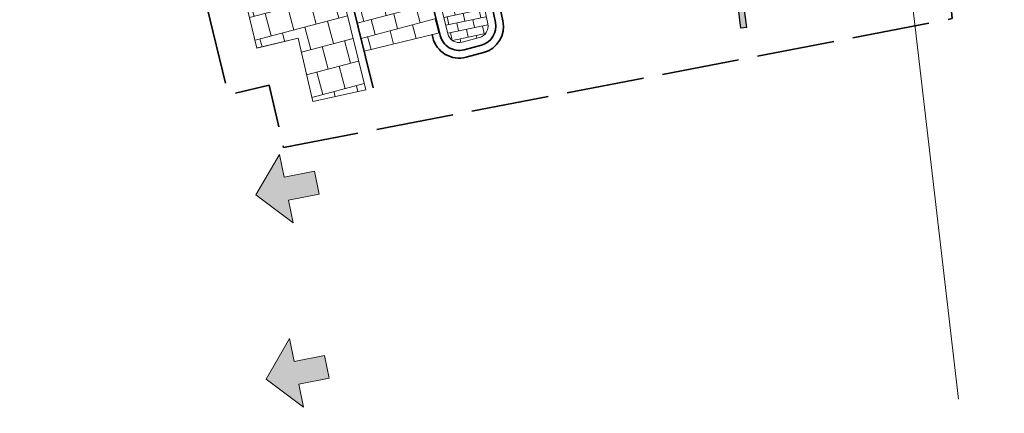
# Model space of a CAD drawing. Header units: metres. Extents: x 196674 to 197628, y 355499 to 356232.
# Tile 39 of 209: x 197039 to 197065, y 355546 to 355556. Entities that reach past the tile are written whole.
import ezdxf

# ---------------------------------------------------------------- set-up
doc = ezdxf.new("R2010")
doc.units = ezdxf.units.M
doc.linetypes.add('ZZ-SYSTEEMGRENS-SO', pattern=[5, 4, -1])
doc.layers.get('0').update_dxf_attribs({"lineweight": 25})
for name, color, linetype, lineweight in [('N-WE-VH-GESLOTENVERHARDING_PRINTBETON_KEI_HALFSTEENS_WIT-A-200', 7, 'Continuous', 5), ('N-WE-VH-KANTOPSLUITING_ACHTERKANTBAND-G', 50, 'Continuous', 18), ('N-WE-VH-OPENVERHARDING_TEGEL_300x300_TROTTOIR-A', 251, 'Continuous', 15), ('X-XX-AL-INRIT-S', 7, 'Continuous', 18)]:
    doc.layers.add(name, color=color, linetype=linetype, lineweight=lineweight)
for name, color, linetype, lineweight, true_color in [('N-WE-VH-GOOT-TEGEL_200x200-G', 7, 'Continuous', 35, 0x00a5a5), ('N-WE-VH-KANTOPSLUITING_TROTTOIRBAND_180X200-G', 6, 'Continuous', 35, 0xff00ff), ('N-WE-VH-OPENVERHARDING_TEGEL_200x300_FIETSPAD_ROOD-A', 7, 'Continuous', 5, 0xe04d68), ('N-WE-VW-MARKERING_PIJL-S', 7, 'Continuous', 25, 0xffffff), ('X-XX-AL-GRENS_SYSTEEMGRENS-G', 7, 'ZZ-SYSTEEMGRENS-SO', 35, 0xd60036)]:
    doc.layers.add(name, color=color, linetype=linetype, lineweight=lineweight, true_color=true_color)
doc.layers.add('N-WE-VH-HULPLIJN-G', color=40, linetype='Continuous', lineweight=5, plot=False)

# ---------------------------------------------------------------- blocks, each defined once
blk = doc.blocks.new('SAL-INRIT')
h = blk.add_hatch(color=256)
h.dxf.hatch_style = 1
h.paths.add_polyline_path([(0.3000000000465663, 1), (-0.300000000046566, 1), (-0.3000000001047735, 1.799999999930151), (-0.900000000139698, 1.799999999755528), (-2.328301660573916e-10, 2.599999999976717), (0.9000000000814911, 1.799999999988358), (0.2999999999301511, 1.799999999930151)])
at = {"color": 7}
blk.add_lwpolyline([(0.3000000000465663, 1), (-0.300000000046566, 1), (-0.3000000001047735, 1.799999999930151), (-0.900000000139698, 1.799999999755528), (-2.328301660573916e-10, 2.599999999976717), (0.9000000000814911, 1.799999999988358), (0.2999999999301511, 1.799999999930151)], close=True, dxfattribs=at)
blk = doc.blocks.new('N-SVW-MARKERING_PIJL_RD_5.0')
blk.add_hatch(color=256).paths.add_polyline_path([(2.950000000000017, 0.3749999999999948), (2.949999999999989, 0.07499999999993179), (0, 0.07499999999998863), (0, -0.07499999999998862), (2.949999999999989, -0.07499999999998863), (2.949999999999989, -0.3750000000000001), (5, -4.163336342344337e-17)])
for p, q in [((2.950000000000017, 0.375), (2.949999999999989, 0.07499999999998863)), ((5, 0), (2.949999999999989, 0.375)), ((0, 0.07499999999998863), (2.949999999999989, 0.07499999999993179)), ((0, -0.07499999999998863), (0, 0.07499999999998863)), ((5, 0), (2.949999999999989, -0.375)), ((0, -0.07499999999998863), (2.949999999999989, -0.07499999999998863)), ((2.949999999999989, -0.07499999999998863), (2.949999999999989, -0.3750000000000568))]:
    blk.add_line(p, q)

msp = doc.modelspace()

# ---------------------------------------------------------------- hatches: boundary and pattern name
at = {"layer": 'N-WE-VH-GESLOTENVERHARDING_PRINTBETON_KEI_HALFSTEENS_WIT-A-200'}
h = msp.add_hatch(dxfattribs=at)
h.set_pattern_fill('AVH-BSS_KEIFORMAAT_HALFST', color=256, scale=2, angle=101.84, pattern_type=2)
h.set_pattern_definition([(101.84, (197049.5466036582, 355560.9012671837), (-0.2486197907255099, 0.1624444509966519), [0.21, -0.21]), (191.84, (197049.5466036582, 355560.9012671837), (0.04308766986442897, -0.2055321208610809), [])])
edge = h.paths.add_edge_path()
edge.add_arc((197048.0477387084, 355565.8320370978), 0.3000000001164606, 59.89833843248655, 194.7479513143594)
edge.add_line((197047.7576221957, 355565.7556668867), (197049.5419853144, 355558.977196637))
edge.add_line((197049.5419853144, 355558.977196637), (197050.3027807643, 355555.8963779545))
edge.add_arc((197050.5940316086, 355555.9683011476), 0.2999999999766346, 193.8714301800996, 284.9462260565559)
edge.add_line((197050.6714053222, 355555.6784506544), (197051.1174129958, 355555.7975095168))
edge.add_arc((197051.0400392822, 355556.08736001), 0.2999999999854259, 284.9462260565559, 371.8372536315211)
edge.add_line((197051.3336595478, 355556.14889975), (197049.3297572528, 355565.7099788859))
edge.add_arc((197049.0361369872, 355565.6484391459), 0.2999999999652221, 11.83725363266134, 99.05580380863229)
edge.add_arc((197048.8000424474, 355567.1297424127), 1.199999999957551, 239.8983384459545, 279.05580380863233, ccw=False)
at = {"layer": 'N-WE-VH-OPENVERHARDING_TEGEL_200x300_FIETSPAD_ROOD-A'}
h = msp.add_hatch(dxfattribs=at)
h.set_pattern_fill('AVH-TEGEL_200X300_HALFST', color=256, scale=2, angle=194.7479513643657, pattern_type=2)
h.set_pattern_definition([(194.7479513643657, (0, 0), (0.1018269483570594, -0.3868220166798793), []), (284.7479513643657, (0, 0), (0.5802330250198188, 0.1527404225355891), [0.4, -0.4]), (284.7479513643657, (-0.3868220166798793, -0.1018269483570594), (0.5802330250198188, 0.1527404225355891), [-0.4, 0.4])])
h.paths.add_polyline_path([(197047.5642111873, 355565.7047534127), (197045.6301011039, 355565.195618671), (197047.41018028, 355558.4334223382), (197048.1482821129, 355555.444500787), (197050.089954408, 355555.9239887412), (197049.3481848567, 355558.92776261)])
at = {"layer": 'N-WE-VH-OPENVERHARDING_TEGEL_300x300_TROTTOIR-A'}
h = msp.add_hatch(dxfattribs=at)
h.set_pattern_fill('AVH-TEGEL_300X300_HALFST', color=256, scale=2, angle=104.75, pattern_type=2)
h.set_pattern_definition([(104.75, (0, 0), (-0.4428749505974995, 0.5038469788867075), [0.6, -0.6]), (194.75, (0, 0), (0.1527611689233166, -0.5802275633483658), [])])
h.paths.add_polyline_path([(197042.8397249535, 355575.0101024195), (197040.343, 355574.408), (197041.005, 355571.257), (197041.948, 355567.509), (197042.401, 355567.599), (197043.1740877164, 355564.5490982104), (197045.4366900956, 355565.1447051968)])
h.paths.add_polyline_path([(197045.4366900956, 355565.1447051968), (197043.1740877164, 355564.5490982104), (197043.603, 355562.857), (197043.696, 355562.869), (197043.886092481, 355562.0669774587), (197044.3726136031, 355562.1822909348), (197044.672428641, 355560.9173360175), (197044.185907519, 355560.8020225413), (197044.376, 355560), (197044.308, 355559.984), (197045.3807835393, 355555.5284318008), (197046.4439827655, 355555.786732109), (197046.8192212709, 355554.1526793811), (197048.187017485, 355554.4534197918), (197047.2163798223, 355558.3839883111)])

# ---------------------------------------------------------------- linework, layer by layer
at = {"layer": 'N-WE-VH-GOOT-TEGEL_200x200-G', "ltscale": 0.2, "flags": 128}
msp.add_lwpolyline([(196951.4281986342, 355740.523735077), (196969.3175015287, 355732.890581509), (196990.4553175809, 355727.7037505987), (197034.9407055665, 355716.7878553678, -0.3734826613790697), (197046.4430502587, 355700.5145226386), (197046.2722068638, 355698.8047278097), (197039.3936877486, 355679.640358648, 0.03421819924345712), (197035.8549559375, 355652.1417794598), (197038.5133178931, 355637.374981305, 0.003988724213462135), (197038.581696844, 355634.1879771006, 0.01187555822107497), (197039.0861132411, 355624.7117847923, 0.02855868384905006), (197042.1336254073, 355602.110822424, 0.003061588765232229), (197042.6131485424, 355599.7114721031, 0.0008048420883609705), (197042.744082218, 355599.0817099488), (197043.2038895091, 355596.8878635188), (197049.1584376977, 355568.4773434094), (197049.7212509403, 355565.7920318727), (197051.7251532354, 355556.2309527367, -0.3984084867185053), (197051.2205779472, 355555.4110421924), (197050.7745702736, 355555.29198333, -0.419718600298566), (197049.9144463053, 355555.8004803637), (197049.8957871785, 355555.8760399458)], format="xyb", dxfattribs=at)
at = {"layer": 'N-WE-VH-HULPLIJN-G', "flags": 128}
for points in [[(197048.187017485, 355554.4534197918), (197046.8192212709, 355554.1526793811), (197046.4439827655, 355555.786732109), (197045.3945102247, 355555.5317666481), (197045.3807835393, 355555.5284318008), (197044.308, 355559.984), (197044.376, 355560), (197044.185907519, 355560.8020225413), (197044.672428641, 355560.9173360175), (197044.3726136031, 355562.1822909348), (197043.886092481, 355562.0669774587), (197043.696, 355562.869), (197043.603, 355562.857), (197042.401, 355567.599), (197041.948, 355567.509), (197041.005, 355571.257), (197040.343, 355574.408), (197039.357, 355578.499)], [(197050.09, 355555.924), (197048.1482821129, 355555.444500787)]]:
    msp.add_lwpolyline(points, dxfattribs=at)
msp.add_lwpolyline([(197064.886809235, 355574.6521959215), (197064.26288362, 355574.1219298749, 0.09336079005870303), (197062.022, 355570.963), (197061.8841239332, 355570.6347746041), (197061.6544465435, 355569.7703008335), (197061.4558299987, 355568.6931925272), (197061.4013016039, 355567.5710515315), (197061.4226050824, 355567.1386920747), (197061.4386564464, 355565.6775300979), (197061.6705484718, 355563.0532171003), (197061.5307614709, 355563.0167163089), (197062.3577665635, 355556.0665190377), (197063.4683561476, 355546.4870192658)], format="xyb", dxfattribs=at)
for points in [[(197047.5642111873, 355565.7047534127), (197045.6301011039, 355565.195618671), (197047.41018028, 355558.4334223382), (197048.1482821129, 355555.444500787), (197050.089954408, 355555.9239887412), (197049.3481848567, 355558.92776261)], [(197045.4366900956, 355565.1447051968), (197043.1740877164, 355564.5490982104), (197043.603, 355562.857), (197043.696, 355562.869), (197043.886092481, 355562.0669774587), (197044.3726136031, 355562.1822909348), (197044.672428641, 355560.9173360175), (197044.185907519, 355560.8020225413), (197044.376, 355560), (197044.308, 355559.984), (197045.3807835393, 355555.5284318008), (197046.4439827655, 355555.786732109), (197046.8192212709, 355554.1526793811), (197048.187017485, 355554.4534197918), (197047.2163798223, 355558.3839883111)]]:
    msp.add_lwpolyline(points, close=True, dxfattribs=at)
at = {"layer": 'N-WE-VH-KANTOPSLUITING_ACHTERKANTBAND-G', "flags": 128}
msp.add_lwpolyline([(197048.187017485, 355554.4534197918), (197047.2163798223, 355558.3839883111), (197036.8314383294, 355597.834488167, -0.0005199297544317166), (197036.7258655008, 355598.2372408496, -0.0005199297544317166)], format="xyb", dxfattribs=at)
msp.add_lwpolyline([(197048.1981994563, 355566.0915781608, 0.6672299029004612), (197047.7576221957, 355565.7556668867), (197049.5419853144, 355558.977196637), (197050.3027807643, 355555.8963779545, 0.4197186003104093), (197050.6714053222, 355555.6784506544), (197051.1174129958, 355555.7975095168, 0.3984084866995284), (197051.3336595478, 355556.14889975), (197049.3297572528, 355565.7099788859, 0.4000653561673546), (197048.9889180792, 355565.9446997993, -0.1725388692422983)], format="xyb", close=True, dxfattribs=at)
at = {"layer": 'N-WE-VH-KANTOPSLUITING_TROTTOIRBAND_180X200-G', "ltscale": 0.2, "flags": 128}
msp.add_lwpolyline([(197048.3811847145, 355554.5013685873), (197047.41018028, 355558.4334223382), (197043.0331359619, 355575.0610158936)], dxfattribs=at)
msp.add_lwpolyline([(197048.2985066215, 355566.2646055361, 0.6672299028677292), (197047.5642111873, 355565.7047534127), (197049.3481848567, 355558.92776261), (197050.1086135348, 355555.8484291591, 0.4197186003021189), (197050.7229877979, 355555.4852169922), (197051.1689954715, 355555.6042758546, 0.3984084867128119), (197051.5294063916, 355556.1899262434), (197049.5255040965, 355565.7510053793, 0.4000653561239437), (197048.9574388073, 355566.1422069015, -0.1725388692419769)], format="xyb", close=True, dxfattribs=at)
at = {"layer": 'X-XX-AL-GRENS_SYSTEEMGRENS-G', "ltscale": 0.5, "flags": 128}
msp.add_lwpolyline([(197173.0845801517, 355664.4267221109), (197172.678291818, 355658.1040395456), (197176.2062336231, 355657.9276386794), (197179.6585214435, 355660.8258546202), (197196.8460500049, 355641.1849859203), (197196.618113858, 355640.9851655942), (197203.3658004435, 355633.2880423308), (197204.598351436, 355636.2035375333), (197206.181120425, 355637.5931654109), (197210.3450714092, 355632.9793581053), (197211.1344663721, 355633.8542043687), (197215.577003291, 355630.1111014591), (197222.812057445, 355638.6980935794), (197225.7729980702, 355636.1981525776), (197252.4997837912, 355613.6295939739), (197256.3974516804, 355618.2471244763), (197230.4350738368, 355640.1698336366), (197234.5465854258, 355645.0395252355), (197230.9951246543, 355648.102425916), (197227.7363916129, 355651.014992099), (197227.7150354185, 355650.9915016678), (197227.3858924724, 355651.2966605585), (197230.5297411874, 355654.3837220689), (197222.7747070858, 355662.5864016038), (197213.3031688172, 355673.0409596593), (197208.7438719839, 355679.5515306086), (197204.6678372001, 355688.2834966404), (197202.9207222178, 355693.3147658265), (197202.5296188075, 355695.8358091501), (197209.2561496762, 355696.7388380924), (197208.765603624, 355699.4053961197), (197208.8375775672, 355699.4157603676), (197208.4960738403, 355702.0476424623), (197209.7550059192, 355702.1614664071), (197209.6289773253, 355703.3557373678), (197209.431316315, 355705.9322142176), (197209.3853665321, 355708.5054020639), (197209.4909423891, 355711.0763696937), (197209.825975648, 355714.406320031), (197209.1003553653, 355714.700446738), (197209.2732684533, 355715.2254737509), (197208.7827839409, 355715.4092287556), (197209.8333840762, 355718.2914021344), (197204.6571410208, 355720.1605124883), (197206.9259623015, 355726.3911903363), (197207.3755778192, 355727.6258113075), (197205.6951706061, 355728.2354618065), (197201.970541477, 355729.6509828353, -0.03199396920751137), (197199.2658455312, 355725.4928494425), (197194.4988616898, 355729.2364659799), (197191.8020115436, 355731.3330088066), (197190.6829954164, 355730.2418318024), (197188.9323846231, 355731.7580333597, 0.01582069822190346), (197191.308975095, 355733.798286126), (197190.5246250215, 355734.700084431), (197189.8547559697, 355735.4391273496), (197188.5065648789, 355737.3969406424), (197188.3768484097, 355737.5504837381), (197186.2264232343, 355740.6599554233), (197185.4143065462, 355740.8273772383), (197177.0047230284, 355735.000759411), (197161.0308464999, 355735.7499021), (197143.9921317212, 355736.546230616), (197117.3114725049, 355737.8750504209), (197104.5701917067, 355738.4152468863), (197089.3270001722, 355739.2400485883), (197089.4979420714, 355743.4763910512), (197087.6423294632, 355744.6045541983), (197087.2320594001, 355744.8539874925), (197086.4302028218, 355745.4612094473), (197085.6301577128, 355746.0670596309), (197084.2515270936, 355747.3631431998), (197083.0033431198, 355748.790046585), (197081.9521148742, 355750.2640411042), (197081.052108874, 355751.8364435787), (197080.680597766, 355752.6629727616), (197080.3089695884, 355753.4897623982), (197079.7287775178, 355755.2084983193), (197079.3027229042, 355757.0287405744), (197079.0552433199, 355758.8767777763), (197078.9881413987, 355760.748092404), (197079.0484954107, 355761.6954089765), (197079.4901165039, 355761.5482019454), (197081.8987959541, 355767.3947458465), (197083.4122910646, 355769.9863346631), (197084.9290730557, 355772.1438856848), (197085.2777218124, 355772.6391357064), (197085.9504292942, 355773.4546849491), (197087.2615113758, 355775.0451778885), (197089.4568843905, 355777.2328139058), (197092.7058230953, 355779.8115121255), (197090.7255592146, 355782.8612331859), (197090.5279328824, 355783.1655891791), (197094.0593130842, 355784.7965387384), (197089.240221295, 355793.944965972), (197079.8514273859, 355789.6587774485), (197073.1066642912, 355808.1301448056), (197062.6964714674, 355839.0387078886), (197050.201550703, 355834.8591941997), (197054.256388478, 355823.4068109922), (197060.9054150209, 355805.9824325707), (197064.0917084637, 355798.9340248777), (197065.6061934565, 355785.3714584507), (197066.4118943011, 355778.1591798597), (197064.2976158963, 355775.7696807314), (197061.8930028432, 355773.065075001), (197059.8798242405, 355770.937906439), (197059.567781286, 355770.7063368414), (197054.395078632, 355766.8676324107), (197050.1449273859, 355764.4954855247), (197046.646028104, 355763.2036366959), (197046.6485450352, 355763.1967402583), (197042.8018864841, 355761.7681380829), (197042.6247659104, 355761.7025895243), (197032.2172606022, 355760.2665015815), (197022.1724443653, 355758.1057256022), (197022.1490316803, 355758.1349914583), (197018.4791559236, 355757.3507739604), (197017.1834583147, 355757.8590001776), (197013.9320116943, 355762.4906063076), (197012.2359937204, 355764.9334332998), (197011.548662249, 355765.9454268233), (197009.5874376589, 355768.7952768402), (197008.1879451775, 355770.6627745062), (197008.1739746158, 355770.651876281), (197004.3621297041, 355775.7021426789), (197000.7500667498, 355780.6711859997), (196997.3281167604, 355785.4310589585), (196992.0624097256, 355792.5561596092), (196987.5636689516, 355799.6503659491), (196980.2918957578, 355812.3582609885), (196971.7451011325, 355828.1610038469), (196956.4456734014, 355821.2458726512), (196960.0166344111, 355812.4100996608), (196962.4976294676, 355807.0886023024, -0.6085831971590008), (196961.4131292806, 355806.2394416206), (196970.6320923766, 355792.5786144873), (196976.225457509, 355784.303374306), (196982.879968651, 355776.9163582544), (196982.5041383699, 355776.476222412), (196987.7472751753, 355765.3430715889), (196990.3620391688, 355759.9089379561), (196989.6128942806, 355758.3801676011), (196986.801356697, 355757.089894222), (196981.5916446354, 355758.3619052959), (196976.4931413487, 355759.6093032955), (196973.9250311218, 355760.2238822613), (196971.9270970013, 355760.7020113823), (196970.093883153, 355761.1263081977), (196965.2690985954, 355762.243003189), (196955.7026120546, 355764.457163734), (196954.8259486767, 355764.7114400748), (196955.7288446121, 355765.5914382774), (196946.4199106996, 355767.8862061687), (196945.5109518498, 355767.0898728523), (196943.3561815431, 355767.6616250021), (196942.0243707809, 355768.0150110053), (196940.699224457, 355768.3753913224), (196937.911680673, 355769.161377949), (196937.9158913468, 355769.1720679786), (196934.1448626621, 355770.5833311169), (196931.0328001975, 355771.949971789), (196928.1497259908, 355773.3159879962), (196926.2238803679, 355774.3657393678), (196926.7008714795, 355775.2077771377), (196923.9720996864, 355776.8118532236), (196922.1171638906, 355777.9575551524), (196917.5440237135, 355780.8012867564), (196917.0166342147, 355779.9474843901), (196915.4224701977, 355780.9309636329), (196913.0167641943, 355782.4772167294), (196912.757872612, 355782.6539056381), (196911.190523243, 355783.7714957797), (196908.5042566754, 355786.2619442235), (196907.2206986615, 355787.4460719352), (196905.8442773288, 355789.1071714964), (196903.2522146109, 355793.7425243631), (196899.3236920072, 355801.1348770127), (196896.7844047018, 355806.8801932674), (196892.3931631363, 355816.7971943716), (196889.396342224, 355823.7408055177), (196885.4294056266, 355833.1531130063), (196886.3148759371, 355833.6745129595), (196885.0357126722, 355834.4994199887), (196884.9096875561, 355834.6903417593), (196883.5318420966, 355838.2464489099), (196881.8574062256, 355842.456115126), (196879.7964254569, 355847.3435551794), (196879.5508475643, 355847.9274201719), (196877.9207976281, 355851.9810838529), (196875.2708346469, 355858.5729917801), (196872.6243587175, 355865.1536886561), (196870.4789281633, 355870.5362599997), (196868.3870366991, 355875.7889875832), (196865.3800609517, 355883.3409266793), (196863.5295936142, 355887.9873007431), (196863.4110328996, 355888.2849971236), (196862.7400305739, 355889.9711056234), (196863.0622626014, 355890.0962442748), (196861.3970005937, 355894.1395962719), (196861.4037374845, 355894.142038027), (196859.229652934, 355899.4431236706), (196859.0298403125, 355899.3580359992), (196858.8952095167, 355899.696553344), (196858.3959365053, 355900.9492390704), (196849.546747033, 355923.1807260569), (196850.1922005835, 355924.6939033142), (196860.258528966, 355928.6657372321), (196869.5490503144, 355931.0234685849), (196873.3453938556, 355931.8019435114), (196886.2438454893, 355935.4284136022), (196898.3098795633, 355938.5764862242), (196898.3110943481, 355938.5724965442), (196903.1917021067, 355939.7712405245), (196904.7097162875, 355939.0568809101), (196905.0282216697, 355938.2924679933), (196909.0130922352, 355939.952830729), (196908.2642147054, 355942.2627148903), (196902.9799573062, 355958.738663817), (196902.4497829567, 355960.2008490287), (196901.8115777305, 355961.6192158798), (196900.9680556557, 355963.3204536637), (196898.0063144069, 355968.7541705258), (196894.5625896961, 355975.3226559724), (196892.3896866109, 355979.4813913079), (196888.5416758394, 355987.5664713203), (196887.4815956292, 355987.0834539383), (196885.6442474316, 355986.3271839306), (196885.5076204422, 355986.6344104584), (196873.7642690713, 355982.4273955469), (196860.8311621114, 355977.7025315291), (196860.6501748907, 355978.1868262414), (196859.8859481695, 355980.2917607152), (196853.3128873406, 355977.7107309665), (196853.73029577, 355976.6477246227), (196849.4907683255, 355974.9886047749), (196849.0872389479, 355976.0301083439), (196843.9608105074, 355973.9918913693), (196837.8119168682, 355989.4043746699), (196834.5901124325, 355988.2958011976), (196829.2277835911, 355986.0429299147), (196828.1156368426, 355985.4996470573), (196826.3328622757, 355984.7522034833), (196824.2538081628, 355989.7933135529), (196823.3493071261, 355989.4238303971), (196821.5217528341, 355993.9636112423), (196822.4415567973, 355994.327010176), (196811.4142395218, 356022.6098143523), (196811.1941616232, 356022.5241126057), (196809.0787073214, 356027.7608173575), (196808.1570951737, 356027.399245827), (196802.10045471, 356042.8370581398), (196803.0324375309, 356043.2047289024), (196801.2251267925, 356047.7859519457), (196800.9629805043, 356047.6825342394), (196799.5580754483, 356051.2186581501), (196798.9326303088, 356050.9700967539), (196795.7620501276, 356058.7913388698), (196785.962956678, 356083.7526770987), (196782.5256602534, 356092.3853087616), (196783.4607012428, 356092.7526788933), (196781.019036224, 356098.8045971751), (196780.1137519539, 356098.4428009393), (196778.7301102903, 356101.9178165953), (196774.5320198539, 356112.348299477), (196772.2902714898, 356117.515377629), (196776.44078803, 356119.079716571), (196791.849465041, 356131.7811384), (196790.0748953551, 356134.2200693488), (196802.0204483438, 356142.8516660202), (196802.0676224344, 356142.8083428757), (196807.6543048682, 356146.8198669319), (196821.3261595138, 356152.9520820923), (196824.118863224, 356147.8038902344), (196826.9348279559, 356140.6494155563), (196826.9667213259, 356140.5675271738), (196829.5085456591, 356133.5350799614), (196829.5777539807, 356133.3434260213), (196832.2898444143, 356127.7055041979), (196833.7548698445, 356124.6604513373), (196834.9901440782, 356122.0931766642), (196835.0225480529, 356122.0325953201), (196835.1990731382, 356121.7003128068), (196837.0506620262, 356117.8328811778), (196837.4462851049, 356117.0125892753), (196839.1926216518, 356113.3926815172), (196841.4323661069, 356114.511984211), (196841.8392721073, 356113.6336860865), (196848.0955434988, 356116.517072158), (196847.6769788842, 356117.425259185), (196852.5147321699, 356119.6548795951), (196850.4481800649, 356123.3458274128), (196845.5717484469, 356132.2801574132), (196843.8176550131, 356136.7414412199), (196842.4688873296, 356140.1178663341), (196840.0819394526, 356146.0228419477), (196839.9684512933, 356146.3257976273), (196837.6473192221, 356152.5214195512), (196836.4018865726, 356158.1741344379), (196834.8989662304, 356157.8391461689), (196833.0580044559, 356165.8451506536), (196834.6039987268, 356166.1812686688), (196833.231549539, 356172.4004655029), (196818.5547710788, 356168.2850407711), (196819.0904617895, 356165.4031631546), (196818.6774567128, 356164.7734485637), (196805.8544307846, 356160.1790812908), (196763.847697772, 356130.3813046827), (196763.5509762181, 356130.4127969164), (196762.5818188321, 356130.5249803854), (196761.7183121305, 356129.7086118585, 0.04730650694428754), (196752.2297252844, 356136.4176360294), (196747.6793319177, 356140.070134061), (196742.0814451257, 356144.4630395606), (196738.7537234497, 356147.2546337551), (196734.7560397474, 356150.8499354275), (196729.666907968, 356145.2019173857), (196729.4110213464, 356144.9179294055), (196728.5373751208, 356145.25504501), (196726.9098917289, 356145.8830452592), (196726.6614752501, 356145.2392657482), (196726.5077088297, 356145.3668838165), (196724.5966113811, 356147.0002316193), (196723.2386024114, 356148.3499242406), (196720.9989937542, 356150.8008754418), (196719.8259691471, 356152.0571855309), (196717.8551161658, 356153.8806850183), (196716.3066054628, 356155.1783671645), (196713.4920412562, 356157.0380855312), (196712.711518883, 356157.526736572), (196710.5865978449, 356158.6597682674), (196709.0460740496, 356159.8798850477, -0.1436820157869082), (196707.9944026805, 356162.614189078), (196707.7956403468, 356165.0395700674), (196705.255843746, 356165.9921554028), (196703.9080476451, 356165.8817021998), (196704.296213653, 356161.5859622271), (196704.322643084, 356161.4572245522), (196699.9945406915, 356161.1598107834), (196700.4765585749, 356140.6409319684, -0.8375811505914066), (196697.1042396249, 356117.7401990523), (196690.2804314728, 356092.1839640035, 0.01148923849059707), (196682.1238954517, 356058.6533288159), (196678.2447453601, 356040.9444071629), (196676.8078900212, 356034.3849397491), (196676.7367004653, 356034.0373672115), (196673.76097036, 356020.1679628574), (196685.4972137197, 356017.0123139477), (196688.4141098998, 356023.4875724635), (196684.7023326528, 356025.1594317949), (196684.8709302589, 356032.3200466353), (196686.954459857, 356036.67925281), (196701.2270857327, 356066.3816892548), (196697.4228360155, 356068.2135735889), (196701.9253072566, 356087.990611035), (196702.113404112, 356090.4525884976), (196703.1938799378, 356090.1812386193), (196704.7481254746, 356094.7148607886), (196705.3277865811, 356095.9075069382), (196706.1690198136, 356096.9042763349), (196707.142583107, 356097.5850231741), (196708.3354430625, 356098.0646037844), (196709.2981925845, 356097.8962027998), (196710.1314496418, 356097.4912135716), (196711.0135994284, 356096.7398888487), (196711.613187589, 356094.6944549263), (196715.3306055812, 356098.6467015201), (196723.1713741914, 356104.959617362), (196732.8379125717, 356111.0407349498), (196733.3237033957, 356110.1763676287), (196733.395023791, 356110.047721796, 0.4142124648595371), (196734.754474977, 356109.6579975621), (196736.9542150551, 356108.9736747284, -0.02164444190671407), (196739.4192796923, 356107.5715157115, 0.0006306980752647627), (196739.4214182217, 356107.5701773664, -0.2262979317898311), (196739.4250952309, 356107.5644124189), (196739.8764398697, 356106.708415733), (196739.5816296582, 356106.4366577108), (196740.3007240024, 356104.7008456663), (196740.9509263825, 356104.9922062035), (196741.9809548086, 356103.0387080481), (196744.8395286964, 356104.2229286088, -0.3990416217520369), (196746.5871881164, 356103.5518771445), (196746.6513408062, 356103.3996378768), (196746.689370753, 356103.0266088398), (196746.4151777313, 356101.5848105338), (196747.429397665, 356101.3609511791), (196747.5333455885, 356101.2994572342), (196747.5384435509, 356101.2929342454), (196766.0705486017, 356056.7132555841), (196765.1623874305, 356056.3282861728), (196767.2394890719, 356051.1270879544), (196768.1793575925, 356051.5344794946), (196771.4711978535, 356043.8233024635), (196774.40164759, 356036.7635904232), (196774.0151730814, 356036.5839879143), (196774.7283105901, 356034.7171646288), (196775.4376722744, 356034.2825268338), (196775.853972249, 356033.3023071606), (196775.6600364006, 356032.5504327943), (196776.765634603, 356029.8908119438), (196776.718840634, 356029.8583752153), (196777.0974306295, 356028.7594125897), (196777.9658206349, 356027.7189745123), (196778.0591666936, 356026.3169710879), (196778.4461698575, 356025.4565066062), (196778.8262353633, 356024.4427094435), (196778.82622122, 356024.4427022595), (196778.8266270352, 356024.4416646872), (196779.3783198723, 356022.97006407), (196779.3990069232, 356022.9782259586), (196780.7255773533, 356019.5865020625), (196780.754093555, 356019.5982524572), (196782.2401021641, 356015.8367131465), (196783.4327975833, 356012.7766123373), (196782.5021506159, 356012.4159202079), (196784.7325956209, 356006.6609931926), (196786.038590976, 356007.1671596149), (196787.6956637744, 356002.99373992), (196787.5357676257, 356002.9336515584), (196788.527525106, 356000.4577747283), (196788.2725773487, 356000.3582829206), (196788.9724314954, 355999.1126709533), (196789.3908675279, 355998.5302971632), (196789.7536275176, 355998.0254125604), (196789.9147147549, 355996.5999778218), (196790.4410486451, 355995.4737364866), (196790.4469192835, 355995.47546678), (196790.6242366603, 355994.9662783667), (196790.9335315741, 355995.0883984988), (196793.8902314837, 355987.5860400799), (196793.7542048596, 355987.5476454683), (196795.505857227, 355983.2445885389), (196795.6242983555, 355983.312781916), (196796.991807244, 355979.8198586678), (196797.0047048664, 355979.7233568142), (196796.9933585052, 355979.6824914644), (196796.9669683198, 355979.6505170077), (196796.822975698, 355979.5766059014), (196795.3985459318, 355979.0322727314), (196797.1469514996, 355974.4569848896), (196797.1501836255, 355974.4582530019), (196795.4187218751, 355970.4877992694), (196796.2201695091, 355969.6560949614), (196797.0849824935, 355967.4537241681), (196798.9466017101, 355968.1847329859), (196800.5529653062, 355968.8170288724), (196800.6150046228, 355968.7023501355), (196800.8616512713, 355968.7744826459), (196801.6407865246, 355967.8232749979), (196801.6785991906, 355967.7771113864), (196801.6961792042, 355966.4146603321), (196801.7040832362, 355965.8020978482, 0.2098831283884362), (196802.0368526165, 355965.0700742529, 0.1229137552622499), (196802.0944480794, 355964.5891732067), (196802.9107575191, 355962.4451987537), (196803.0986146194, 355962.5296289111, 0.04929694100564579), (196803.2118388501, 355962.3687718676), (196804.3748923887, 355961.0206686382), (196804.4152792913, 355960.973855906), (196804.4401436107, 355960.2826278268), (196804.4459236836, 355960.1212617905), (196803.9148513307, 355960.1157297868), (196805.8237591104, 355955.3454282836), (196806.4277367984, 355955.633371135), (196806.6532355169, 355955.5186944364), (196807.0270248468, 355954.5686016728), (196806.896691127, 355954.2200849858), (196806.3685258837, 355953.9064868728), (196808.2467157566, 355949.1968786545), (196809.0713129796, 355949.5131897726), (196810.7611227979, 355945.21653999), (196812.8164223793, 355939.9905657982), (196815.7958787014, 355932.7153467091), (196817.2786866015, 355929.1286764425), (196819.2233460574, 355924.3463577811), (196820.974699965, 355919.8030463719), (196821.7022264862, 355917.7120897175), (196822.8275510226, 355914.9902061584), (196826.5518493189, 355905.5439142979), (196827.5083210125, 355903.1053161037), (196827.5308293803, 355903.1196992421), (196828.5703350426, 355900.3870734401, 0.1057314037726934), (196828.7975064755, 355900.0358952, 0.1359501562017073), (196828.9295866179, 355899.5185573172), (196829.4561675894, 355898.5993144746), (196829.938950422, 355897.0408730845, 0.1142322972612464), (196830.1661458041, 355896.6512290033, 0.1021066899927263), (196830.23636084, 355896.2531616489), (196830.8234352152, 355894.775179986, 0.09413674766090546), (196831.0235326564, 355894.4601106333, 0.07582889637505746), (196831.0699955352, 355894.1621297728), (196831.3336353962, 355893.3277624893), (196830.5490288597, 355891.650566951), (196830.730654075, 355891.1774844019), (196831.6305612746, 355889.0373983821), (196832.1718899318, 355888.9724389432), (196833.8661398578, 355884.6967749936), (196833.0916363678, 355884.3898747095), (196834.2334853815, 355881.5063921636), (196835.7340846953, 355881.0039957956), (196836.3963712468, 355880.6373454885), (196840.5779483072, 355870.1214583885), (196841.1998491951, 355870.3833319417), (196841.8607508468, 355868.7841549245), (196841.3542408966, 355868.5492854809), (196842.9471889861, 355864.5225379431), (196843.474497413, 355864.7627851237), (196844.0946204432, 355863.1667495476), (196843.4777571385, 355862.8872750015), (196845.6058022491, 355857.295932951), (196845.6591832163, 355857.3179956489), (196848.9573390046, 355849.3870718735), (196849.4691744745, 355849.5945842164), (196850.1900661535, 355847.7561027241), (196849.7024440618, 355847.5164343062), (196851.7354952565, 355842.3219023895), (196851.9803218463, 355841.6963600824), (196852.2130822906, 355841.1927849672), (196852.6975573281, 355840.1446276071), (196853.8314006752, 355837.546665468), (196857.1022606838, 355828.931799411), (196857.1021774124, 355828.9317655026), (196857.104474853, 355828.9259676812), (196857.5027287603, 355827.8770374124), (196857.5177064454, 355827.8831363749), (196859.2608649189, 355823.4841013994, 0.1197895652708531), (196859.5336863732, 355823.098470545, 0.1217854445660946), (196859.5998818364, 355822.6230344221), (196860.3813539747, 355820.6705579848), (196861.5845120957, 355817.6645162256), (196865.3571916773, 355808.1762108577), (196866.650424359, 355804.9223955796), (196866.9894190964, 355804.0482756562), (196869.9609907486, 355796.3858853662), (196870.2417437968, 355795.6982130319), (196874.2597470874, 355785.8213624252), (196876.4751023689, 355779.9106257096), (196876.5248359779, 355779.9270586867), (196877.4783340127, 355777.609714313), (196877.4870572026, 355777.6127263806, 0.01261409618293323), (196879.1276028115, 355773.4671132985), (196880.5794819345, 355769.9265380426), (196879.4564760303, 355768.8985009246), (196871.5899269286, 355765.9267262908), (196874.6150694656, 355763.7405958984), (196870.7815163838, 355762.3431721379), (196871.1765744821, 355761.2637959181), (196873.4589399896, 355754.9534811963), (196873.8205499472, 355753.8743063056), (196877.933770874, 355755.2526192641), (196879.3161058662, 355751.4604592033), (196887.4423074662, 355755.0355723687), (196887.6524770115, 355755.1609821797), (196887.7433886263, 355755.192988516), (196887.8657880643, 355755.2134610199), (196887.9953583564, 355755.215742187), (196888.0352466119, 355755.2100166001), (196888.0806541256, 355755.194805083), (196888.1556229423, 355755.1569219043), (196888.2342456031, 355755.1058393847), (196888.2799178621, 355755.067193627), (196888.3187308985, 355755.0246841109), (196888.3560790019, 355754.9712798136), (196888.4037650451, 355754.8834089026), (196890.242957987, 355750.9480844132), (196890.4947138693, 355750.6026519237), (196890.4494791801, 355750.5430745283), (196891.628236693, 355748.1977836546), (196891.6577586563, 355747.9263099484), (196893.7087405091, 355743.5292781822), (196894.4921495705, 355741.852565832), (196896.872192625, 355740.7600377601), (196896.2575067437, 355739.8318439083), (196898.2715684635, 355738.9073148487), (196899.8509010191, 355738.4527733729), (196902.2825244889, 355737.7529374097), (196907.1457714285, 355736.3532654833), (196917.8474241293, 355733.273265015), (196918.1089377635, 355734.2346253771), (196926.0062285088, 355731.9296392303), (196927.0971120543, 355732.0253109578), (196927.2914126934, 355732.7211091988), (196949.25195892, 355726.9179402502), (196950.9690876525, 355725.7952060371), (196950.858498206, 355725.3568524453), (196952.0887336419, 355725.1461394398), (196952.8819526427, 355724.9555262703), (196952.8603227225, 355724.8954303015), (196952.056959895, 355721.6922553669), (196951.4518210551, 355719.279440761), (196959.2800080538, 355717.3161154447), (196960.8516613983, 355723.8815794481), (196967.4256969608, 355722.1306030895), (196973.9033481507, 355720.4361775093), (196977.8684934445, 355719.3989738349), (196980.4243569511, 355718.8238264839), (196993.7588386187, 355715.5105551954), (196994.7639516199, 355716.0034841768), (196994.9897167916, 355716.0545171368), (196996.5017647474, 355715.9488593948), (196997.3169796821, 355715.6092477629), (196997.9952041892, 355715.036856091), (196998.4610569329, 355714.3165586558), (196998.8408934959, 355713.1578975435), (196998.8373696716, 355713.1068020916), (196998.8026880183, 355712.6039181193), (196998.5054317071, 355711.57326714), (196998.967312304, 355710.0772094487), (197001.8739445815, 355710.9575141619), (197005.9055135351, 355697.924832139), (197007.9029397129, 355691.7178882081), (197012.9334617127, 355675.5491580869), (197017.8784535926, 355659.8034283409), (197019.9986344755, 355652.9868181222), (197022.5523518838, 355644.9202439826), (197025.6999454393, 355634.5227791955), (197025.7567598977, 355634.1895291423), (197025.7192859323, 355633.9168304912), (197025.6181435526, 355633.7020966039), (197025.4453286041, 355633.4758310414), (197025.195021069, 355633.3010221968), (197024.8842618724, 355633.1887622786), (197022.7809993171, 355632.7952119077), (197021.2249886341, 355633.6494658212), (197017.690051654, 355632.6264885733), (197017.7273360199, 355632.4752797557), (197014.1229230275, 355631.4103093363), (197014.0722671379, 355631.5493647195), (197010.0124796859, 355630.3545619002), (197006.5432104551, 355629.6017441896), (197006.5540181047, 355629.5513084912), (197001.1443281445, 355628.4894595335), (196999.2574320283, 355628.1228370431), (197001.9823300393, 355614.4304461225), (197003.2307288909, 355614.6849740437), (197003.6205128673, 355613.1185353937), (197004.006443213, 355611.2187676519), (197003.9614653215, 355611.2096196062), (197004.2119997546, 355610.206901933), (197004.3094756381, 355609.7270704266), (197004.3307955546, 355609.7314437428), (197004.8907984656, 355607.4901357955), (197029.380694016, 355613.7773555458), (197029.3841525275, 355613.7521287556), (197029.4775205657, 355613.7547588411), (197031.0334295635, 355607.6447371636), (197027.1484354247, 355606.7099934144), (197028.7114272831, 355600.2542212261), (197028.8948398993, 355600.3195751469), (197029.4531395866, 355598.0973388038), (197030.7251398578, 355593.0343377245), (197031.3437632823, 355590.5737261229), (197031.1685464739, 355590.5261238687), (197032.7880676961, 355584.152430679), (197036.6741025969, 355585.3719723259), (197038.212636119, 355579.409403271), (197038.2010121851, 355579.4060264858), (197038.2728747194, 355579.1493745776), (197038.1803194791, 355579.1132554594), (197039.3673898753, 355574.1879968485), (197040.0304268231, 355571.0320611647), (197040.88012635, 355567.656390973), (197041.2093863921, 355566.3427106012), (197041.6648791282, 355566.4332058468), (197042.8515333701, 355561.7517462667), (197043.1005016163, 355560.7271915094), (197044.6430261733, 355554.3201080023), (197045.6960009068, 355554.5759243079), (197046.0663295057, 355552.9632527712), (197063.3112487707, 355556.2858520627), (197062.5528863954, 355564.4253253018), (197069.6953954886, 355564.7548009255), (197074.0489944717, 355565.8013962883), (197074.0651927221, 355569.3434042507), (197066.8277845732, 355574.7719568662), (197065.569183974, 355592.4263893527), (197065.9890710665, 355592.2571108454), (197066.9647035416, 355591.9362835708), (197067.948629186, 355591.6804678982), (197069.8143987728, 355591.2835510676), (197070.9138968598, 355590.9670390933), (197072.0547459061, 355590.5568482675), (197073.3952542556, 355590.1721260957, -0.1152568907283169), (197081.1782353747, 355583.3636143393), (197088.1711537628, 355574.4210026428), (197092.5545327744, 355568.8154951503), (197099.4778845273, 355574.1657522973), (197101.0604109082, 355575.3887037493), (197095.3593342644, 355582.7660237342), (197094.9766501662, 355582.4665704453), (197094.8981522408, 355582.7529220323), (197094.2118387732, 355584.4945289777), (197092.7090311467, 355587.275688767), (197091.4245338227, 355588.9961585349), (197089.3067641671, 355591.1364624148), (197086.8976383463, 355592.962353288), (197085.5348704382, 355593.9300294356), (197077.2085234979, 355604.9027706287, -0.1058183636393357), (197071.6588760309, 355616.7440490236), (197070.2271579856, 355628.1527461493), (197068.8732504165, 355641.9015009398), (197068.754855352, 355648.6106856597), (197069.0445282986, 355655.8010382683), (197070.1813272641, 355663.7801162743), (197072.5559036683, 355674.3024406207), (197085.7316641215, 355673.7582615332), (197087.7834693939, 355674.5971967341), (197090.8065214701, 355674.4470028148), (197098.1397626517, 355681.0156148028), (197098.4240622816, 355685.9810240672), (197101.9406964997, 355685.7710316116), (197102.3433846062, 355697.078343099), (197156.4463787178, 355694.9579822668), (197156.2249856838, 355688.6267763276), (197150.0560632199, 355688.8424945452), (197149.8181020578, 355683.7954412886), (197156.0430107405, 355683.50194597), (197155.9434362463, 355681.3833071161), (197156.9940530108, 355681.3047563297), (197158.577914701, 355681.1016482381), (197160.1073547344, 355680.7434348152), (197161.7057278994, 355680.1852727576), (197163.2304949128, 355679.453872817), (197164.6201168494, 355678.5906370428), (197165.2392169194, 355678.1079641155), (197164.835822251, 355677.6446703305), (197163.4881835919, 355676.095416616), (197166.6344331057, 355672.654307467), (197167.6288975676, 355673.3756308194), (197167.9025847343, 355672.918075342), (197168.564826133, 355671.7474093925), (197169.0719519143, 355670.160087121), (197169.4840139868, 355668.6115914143), (197169.5948482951, 355667.1735395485), (197169.7172811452, 355664.6284666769), (197173.0845635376, 355664.4267231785)], format="xyb", dxfattribs=at)

# ---------------------------------------------------------------- block references
at = {"layer": 'N-WE-VW-MARKERING_PIJL-S', "rotation": 97.14226445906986}
msp.add_blockref('N-SVW-MARKERING_PIJL_RD_5.0', (197057.9368037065, 355556.0513080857), dxfattribs=at)
at = {"layer": 'X-XX-AL-INRIT-S'}
for p, rotation in [((197047.9030035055, 355552.2594111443), 101.373242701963), ((197048.1653093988, 355547.515778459), 101.401770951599)]:
    msp.add_blockref('SAL-INRIT', p, dxfattribs=dict(at, rotation=rotation))

doc.saveas('drawing.dxf')
